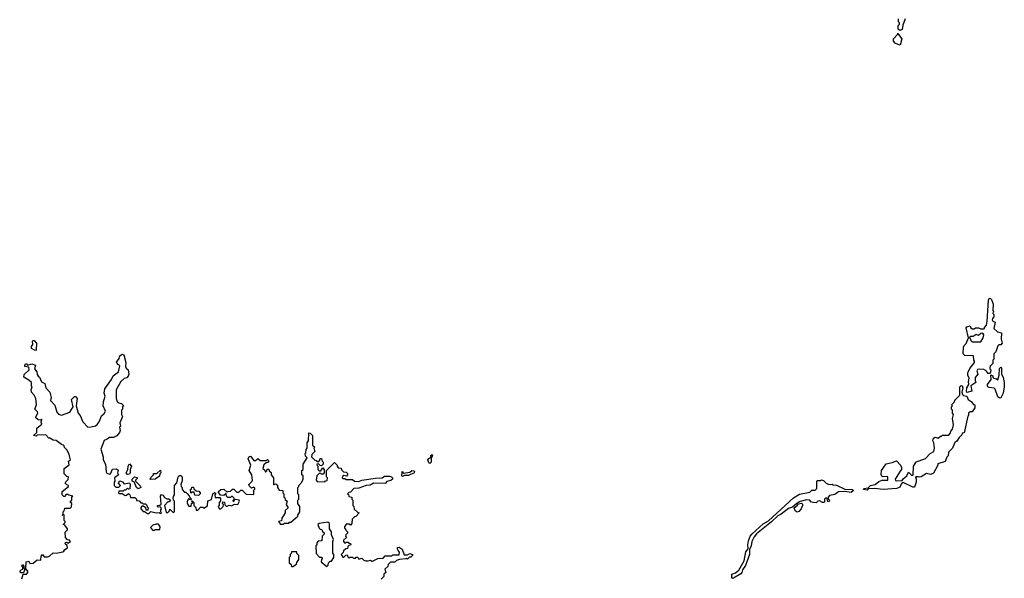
# Model space of a CAD drawing. Extents: x 2604950 to 2749250, y 940531 to 1028284.
# Tile 151 of 220: x 2671910 to 2681188, y 993649 to 998916. Entities that reach past the tile are written whole.
import ezdxf

# ---------------------------------------------------------------- set-up
doc = ezdxf.new("R2010")
doc.units = 0

msp = doc.modelspace()

# ---------------------------------------------------------------- linework, layer by layer
at = {"layer": '0CON05XD'}
for points in [[(2680253.8, 998925), (2680232.5, 998865), (2680225, 998823.3), (2680203.3, 998813.3), (2680186.7, 998826.7), (2680187.5, 998862.5), (2680200, 998875), (2680200, 998885), (2680190, 998895), (2680190, 998925)], [(2680205, 998677.5), (2680161.7, 998691.7), (2680143.3, 998715), (2680143, 998737), (2680180, 998775), (2680185, 998790), (2680190, 998775), (2680222.5, 998735), (2680205, 998677.5)], [(2680835, 995402.5), (2680830, 995415), (2680833.9, 995446.1), (2680852.5, 995475), (2680848.8, 995505), (2680857.5, 995535), (2680842.5, 995565), (2680843.6, 995586.4), (2680863, 995627), (2680907, 995683), (2680907.5, 995695), (2680900, 995705), (2680898.3, 995748.3), (2680815, 995750), (2680800, 995765), (2680803, 995827), (2680810, 995845), (2680827, 995863), (2680850, 995915), (2680828.3, 996011.7), (2680835, 996020), (2680865, 996030), (2680871.7, 996011.7), (2680885, 996000), (2680905, 996000), (2680915, 996010), (2680945, 996010), (2680965, 996000), (2680995, 996000), (2681000, 996005), (2681000, 996015), (2681020, 996035), (2681026.7, 996075), (2681037, 996273), (2681043.6, 996286.4), (2681055, 996290), (2681068.3, 996278.3), (2681083.8, 996235), (2681080, 996175), (2681090, 996165), (2681081.7, 996158.3), (2681080, 996145), (2681090, 996135), (2681090, 996115), (2681075, 996100), (2681073.3, 996085), (2681080, 996075), (2681100, 996065), (2681090, 996005), (2681123, 995973), (2681160, 995965), (2681157.5, 995905), (2681167.5, 995865), (2681155, 995850), (2681135, 995850), (2681125, 995840), (2681107.5, 995785), (2681090, 995765), (2681090, 995715), (2681080, 995705), (2681080, 995675), (2681055, 995650), (2681050, 995635), (2681050, 995625), (2681060, 995615), (2681058.3, 995591.7), (2681048.3, 995581.7), (2681035, 995580), (2681016.7, 995606.7), (2680995, 995617.5), (2680955, 995621.2), (2680933.6, 995616.4), (2680930, 995605), (2680937.5, 995575), (2680913.8, 995543.8), (2680912.5, 995515), (2680920, 995495), (2680873.3, 995465), (2680880, 995415), (2680835, 995402.5)], [(2680965, 995877.5), (2680988.8, 995915), (2680993.8, 995945), (2680985, 995960), (2680965, 995956.2), (2680945, 995940), (2680923.6, 995946.4), (2680895, 995930), (2680865, 995930), (2680860, 995925), (2680871.7, 995891.7), (2680885, 995880), (2680965, 995877.5)], [(2672055, 995797.5), (2672020, 995815), (2672020, 995835), (2672033.3, 995855), (2672030, 995885), (2672035, 995890), (2672045, 995890), (2672067, 995867), (2672065, 995800), (2672055, 995797.5)], [(2671930, 993645), (2671941.7, 993688.3), (2671975, 993687.5), (2671987.5, 993705), (2671987, 993717), (2671968.3, 993738.3), (2671970, 993805), (2671995, 993810), (2672005, 993790), (2672037, 993793), (2672075, 993822.5), (2672108.3, 993821.7), (2672113, 993857), (2672125, 993872.5), (2672141.2, 993851.2), (2672175, 993852.5), (2672195, 993860), (2672225, 993890), (2672255, 993887.5), (2672315, 993897.5), (2672326.4, 993903.6), (2672335, 993920), (2672360, 993935), (2672357, 993957), (2672340, 993975), (2672341.7, 993988.3), (2672355, 993990), (2672365, 993980), (2672390, 993995), (2672378.3, 994008.3), (2672361.7, 994011.7), (2672343, 994033), (2672340, 994085), (2672360, 994105), (2672360, 994115), (2672335, 994150), (2672320, 994155), (2672340, 994175), (2672340, 994185), (2672330, 994195), (2672328.3, 994248.3), (2672320, 994250), (2672315, 994240), (2672310, 994245), (2672320, 994250), (2672320, 994275), (2672330, 994285), (2672335, 994310), (2672385, 994310), (2672397, 994323), (2672400, 994355), (2672390, 994365), (2672390, 994375), (2672400, 994385), (2672402.5, 994417.5), (2672410, 994425), (2672373, 994433), (2672365, 994440), (2672345, 994440), (2672338.3, 994421.7), (2672325, 994420), (2672310, 994435), (2672311.7, 994468.3), (2672370, 994515), (2672370, 994525), (2672355, 994530), (2672340, 994545), (2672345, 994560), (2672368.3, 994581.7), (2672370, 994605), (2672355, 994610), (2672330, 994635), (2672330, 994685), (2672375, 994720), (2672370, 994755), (2672390, 994765), (2672377.5, 994815), (2672356.7, 994856.7), (2672331.7, 994881.7), (2672328.3, 994898.3), (2672320, 994905), (2672305, 994910), (2672255, 994950), (2672225, 994952.5), (2672195, 994970), (2672185, 994970), (2672155, 995002.5), (2672075, 995000), (2672065, 994990), (2672040, 994995), (2672070, 995025), (2672070, 995065), (2672118.3, 995101.7), (2672113.3, 995116.7), (2672120, 995145), (2672115, 995150), (2672105, 995140), (2672083, 995143), (2672060, 995165), (2672082.5, 995205), (2672078.3, 995218.3), (2672052.5, 995245), (2672067.5, 995285), (2672062.5, 995345), (2672047.5, 995375), (2672020, 995405), (2672017.5, 995425), (2672027.5, 995455), (2672020, 995465), (2672020, 995495), (2671996.7, 995516.7), (2671947.5, 995545), (2671950.7, 995569.3), (2672000, 995615), (2671995, 995640), (2671960, 995645), (2671957.5, 995655), (2671965, 995670), (2671975, 995670), (2671985, 995660), (2672025, 995670), (2672058.3, 995658.3), (2672050, 995625), (2672072.5, 995595), (2672075, 995570), (2672083.6, 995553.6), (2672097.5, 995545), (2672115, 995502.5), (2672147.5, 995485), (2672157.5, 995445), (2672193.6, 995403.6), (2672207.5, 995355), (2672200, 995325), (2672240.7, 995280.7), (2672260, 995215), (2672275, 995197.5), (2672305, 995186.7), (2672383, 995217), (2672412.5, 995265), (2672397.5, 995335), (2672425, 995362.5), (2672435, 995362.5), (2672452.5, 995345), (2672442.5, 995275), (2672462.5, 995205), (2672480, 995185), (2672503.9, 995123.9), (2672553, 995073), (2672583.3, 995076.7), (2672625, 995087.5), (2672639.3, 995100.7), (2672660, 995125), (2672679.3, 995180.7), (2672706.4, 995203.6), (2672720, 995225), (2672697.5, 995275), (2672698.3, 995311.7), (2672716.2, 995365), (2672707.5, 995395), (2672712.5, 995435), (2672775.7, 995524.3), (2672790.6, 995559.4), (2672841.2, 995595), (2672853, 995653), (2672845, 995662.5), (2672833.6, 995663.6), (2672823.6, 995686.4), (2672847, 995723), (2672853.6, 995746.4), (2672875, 995762.5), (2672890, 995755), (2672910, 995685), (2672906.7, 995645), (2672912, 995632), (2672932.5, 995615), (2672938.8, 995575), (2672933.3, 995555), (2672919.3, 995540.7), (2672895, 995532.5), (2672862.5, 995505), (2672820, 995425), (2672817.5, 995345), (2672830, 995315), (2672845, 995302.5), (2672868.3, 995298.3), (2672890, 995275), (2672880, 995265), (2672880, 995245), (2672870, 995235), (2672870, 995195), (2672877.5, 995175), (2672852.5, 995115), (2672860, 995085), (2672850, 995075), (2672856.4, 995043.6), (2672850, 995025), (2672825, 994992.5), (2672793, 994977), (2672755, 994977.5), (2672735, 994960), (2672705, 994950), (2672673.9, 994866.1), (2672697.5, 994795), (2672697.5, 994765), (2672717.5, 994725), (2672723.6, 994653.6), (2672731.7, 994641.7), (2672750, 994635)], [(2681145, 995347.5), (2681125, 995360), (2681101.7, 995431.7), (2681093, 995443), (2681045, 995447.5), (2681033.6, 995453.6), (2681030, 995465), (2681030, 995475), (2681063.3, 995525), (2681061.7, 995568.3), (2681078.3, 995558.3), (2681080, 995545), (2681090, 995535), (2681115, 995530), (2681125, 995520), (2681140, 995565), (2681143, 995627), (2681155, 995640), (2681160, 995635), (2681160, 995575), (2681177, 995547), (2681187.5, 995495), (2681187.5, 995455), (2681176.7, 995395), (2681155, 995350), (2681145, 995347.5)], [(2679895, 994481.4), (2679860, 994485), (2679863.3, 994495), (2679905, 994502.5), (2679926.7, 994525), (2679970, 994535), (2680005, 994563.3), (2680037, 994573), (2680090, 994575), (2680090, 994605), (2680085, 994610), (2680045, 994607.5), (2680033.3, 994613.3), (2680027, 994627), (2680030, 994665), (2680075, 994730), (2680129.3, 994740.7), (2680173, 994757), (2680210, 994715), (2680220, 994695), (2680220, 994675), (2680205, 994660), (2680160, 994585), (2680161.7, 994571.7), (2680168.3, 994568.3), (2680225, 994570), (2680238.3, 994591.7), (2680270, 994615), (2680285, 994650), (2680313, 994623), (2680327.5, 994622.5), (2680332.5, 994705), (2680350, 994735), (2680350, 994745), (2680445, 994780), (2680490, 994825), (2680522.5, 994845), (2680531.2, 994875), (2680523.3, 994925), (2680513.6, 994946.4), (2680520.7, 994969.3), (2680535, 994980), (2680565, 994970), (2680585, 994990), (2680595, 994990), (2680605, 995000), (2680665, 995000), (2680677, 995013), (2680683, 995037), (2680700, 995055), (2680707.5, 995095), (2680700, 995155), (2680710, 995195), (2680700, 995205), (2680700, 995235), (2680690, 995245), (2680690, 995265), (2680700, 995275), (2680690, 995285), (2680718.3, 995311.7), (2680721.7, 995328.3), (2680770, 995375), (2680767.5, 995435), (2680770, 995455), (2680781.7, 995468.3), (2680790, 995465), (2680796.7, 995445), (2680787.5, 995405), (2680793.3, 995383.3), (2680803.8, 995373.8), (2680835, 995367.5), (2680847.5, 995335), (2680876.4, 995316.4), (2680898.3, 995288.3), (2680910, 995285), (2680910, 995255), (2680885, 995220), (2680865, 995220), (2680850, 995205), (2680850, 995185), (2680843, 995177), (2680808.3, 995021.7), (2680791.7, 995018.3), (2680788.3, 995001.7), (2680761.7, 994978.3), (2680739.3, 994940.7), (2680721.7, 994928.3), (2680700, 994875), (2680663, 994837), (2680657.5, 994805), (2680645, 994790), (2680629.3, 994750.7), (2680561.7, 994728.3), (2680560, 994715), (2680519.3, 994640.7), (2680495, 994627.5), (2680455, 994637.5), (2680405, 994607.5), (2680385, 994602.5), (2680375, 994607.5), (2680350, 994605), (2680357.5, 994585), (2680357, 994557), (2680341.7, 994508.3), (2680325, 994510), (2680235, 994552.5), (2680225, 994550), (2680215, 994537.5), (2680201.7, 994508.3), (2680175, 994496.2), (2680045, 994488), (2679965, 994495.6), (2679908.3, 994491.7), (2679895, 994481.4)], [(2672750, 994635), (2672766.7, 994633.3), (2672783, 994677), (2672821.7, 994681.7), (2672838.3, 994668.3), (2672832.5, 994645), (2672840, 994625), (2672803, 994597), (2672807.5, 994565), (2672800, 994555), (2672800, 994525), (2672815, 994510), (2672845, 994510), (2672860, 994525), (2672842.5, 994545), (2672843, 994557), (2672855, 994567.5), (2672878.3, 994558.3), (2672895, 994540), (2672945, 994550), (2672952.5, 994535), (2672948.3, 994491.7), (2672935, 994490), (2672925, 994500), (2672908.3, 994481.7), (2672895, 994480), (2672885, 994470), (2672845, 994470), (2672840, 994455), (2672845, 994450), (2672875, 994450), (2672905, 994430), (2672917, 994433), (2672935, 994450), (2672947, 994437), (2672955, 994410), (2672995, 994410), (2673010, 994395), (2673011.7, 994381.7), (2673035, 994380), (2673051.7, 994361.7), (2673065, 994360), (2673075, 994350), (2673095, 994350), (2673108.3, 994338.3), (2673111.7, 994321.7), (2673120, 994315), (2673118.3, 994291.7), (2673101.7, 994291.7), (2673098.3, 994318.3), (2673085, 994320), (2673075, 994330), (2673061.7, 994328.3), (2673051.7, 994318.3), (2673050, 994305), (2673075, 994280), (2673085, 994280), (2673115, 994260), (2673128.3, 994261.7), (2673145, 994280), (2673195, 994267.5), (2673225, 994270), (2673235, 994260), (2673246.1, 994263.9), (2673240, 994275), (2673240, 994295), (2673246.7, 994305), (2673242.5, 994315), (2673235, 994322.5), (2673215, 994320), (2673210, 994325), (2673210, 994335), (2673231.7, 994338.3), (2673241.7, 994348.3), (2673237.5, 994425), (2673245, 994440), (2673263, 994433), (2673275, 994412.5), (2673295, 994400), (2673315, 994400), (2673330, 994385), (2673318.3, 994371.7), (2673305, 994370), (2673273, 994337), (2673290.7, 994270.7), (2673305, 994270), (2673320, 994285), (2673325, 994300), (2673355, 994270), (2673370, 994275), (2673370, 994375), (2673360, 994385), (2673357.5, 994405), (2673358.3, 994421.7), (2673370, 994435), (2673370, 994525), (2673391.7, 994548.3), (2673403, 994607), (2673415, 994620), (2673428.3, 994618.3), (2673440, 994605), (2673441.7, 994568.3), (2673427.5, 994535), (2673430, 994515), (2673440, 994505), (2673440, 994485), (2673461.7, 994461.7), (2673475, 994460), (2673488.3, 994448.3), (2673508.3, 994428.3), (2673511.7, 994411.7), (2673530, 994395), (2673515, 994390), (2673501.7, 994398.3), (2673487.5, 994375), (2673488.3, 994358.3), (2673505, 994330), (2673525, 994330), (2673530, 994355), (2673540, 994365), (2673530, 994375), (2673535, 994380), (2673550, 994365), (2673550, 994335), (2673568.3, 994318.3), (2673571.7, 994291.7), (2673588.3, 994291.7), (2673615, 994320), (2673635, 994320), (2673645, 994310), (2673678.3, 994331.7), (2673681.7, 994378.3), (2673718.3, 994391.7), (2673730, 994445), (2673745, 994457.5), (2673757.5, 994447.5), (2673750, 994435), (2673751.7, 994411.7), (2673795, 994410), (2673801.7, 994401.7), (2673801.7, 994378.3), (2673790, 994365), (2673788.3, 994338.3), (2673780, 994325), (2673793.3, 994305), (2673805, 994303.3), (2673827.5, 994325), (2673830, 994345), (2673820, 994355), (2673825, 994370), (2673838.3, 994368.3), (2673841.7, 994341.7), (2673855, 994330), (2673865, 994330), (2673882.5, 994337.5), (2673905, 994333.3), (2673935, 994347.5), (2673963.9, 994346.1), (2673980, 994375), (2673976.7, 994386.7), (2673945, 994392.5), (2673930, 994390), (2673925, 994370), (2673920, 994385), (2673930, 994390), (2673930, 994405), (2673915, 994420), (2673905, 994420), (2673895, 994410), (2673871.7, 994411.7), (2673860, 994425), (2673855, 994450), (2673835, 994430), (2673801.7, 994431.7), (2673780, 994465), (2673805, 994487.5), (2673835, 994490), (2673865, 994460), (2673872.5, 994467.5), (2673895, 994470), (2673915, 994490), (2673928.3, 994488.3), (2673955, 994460), (2673975, 994462.5), (2673995, 994480), (2674005, 994480), (2674045, 994442.5), (2674115, 994440), (2674117.5, 994467.5), (2674110, 994475), (2674125, 994490), (2674125, 994500), (2674115, 994507.5), (2674095, 994500), (2674076.4, 994516.4), (2674070, 994535), (2674100, 994565), (2674102.5, 994575), (2674096.7, 994625), (2674072.5, 994665), (2674087.5, 994715), (2674063.3, 994775), (2674073.6, 994796.4), (2674085, 994800), (2674115, 994760), (2674135, 994760), (2674155, 994780), (2674175, 994760), (2674235, 994760), (2674245, 994770), (2674258.3, 994758.3), (2674248.3, 994741.7), (2674231.7, 994738.3), (2674211.7, 994718.3), (2674200, 994685), (2674218.3, 994668.3), (2674225, 994650), (2674238.3, 994661.7), (2674241.7, 994678.3), (2674258.3, 994678.3), (2674261.7, 994661.7), (2674278.3, 994648.3), (2674280, 994625), (2674300, 994595), (2674300, 994535), (2674305, 994530), (2674311.7, 994538.3), (2674325, 994540), (2674338.3, 994528.3), (2674340, 994505), (2674355, 994480), (2674388.3, 994478.3), (2674390, 994455), (2674400, 994445), (2674400, 994415), (2674408.3, 994408.3), (2674411.7, 994391.7), (2674430, 994375), (2674420, 994345), (2674440, 994315), (2674411.7, 994288.3), (2674410, 994265), (2674380, 994215), (2674378.3, 994191.7), (2674350, 994185), (2674358.3, 994178.3), (2674360, 994165), (2674365, 994160), (2674395, 994160), (2674405, 994170), (2674445, 994170), (2674451.7, 994178.3), (2674465, 994180), (2674530, 994235), (2674530, 994245), (2674550, 994275), (2674550, 994325), (2674530, 994355), (2674530, 994385), (2674540, 994395), (2674540, 994435), (2674530, 994445), (2674530, 994505), (2674540, 994515), (2674540, 994525), (2674570, 994555), (2674580, 994585), (2674580, 994615), (2674570, 994625), (2674570, 994665), (2674580, 994675), (2674580, 994725), (2674620, 994785), (2674601.7, 994801.7), (2674600, 994825), (2674607, 994833), (2674610, 994865), (2674620, 994875), (2674620, 994925), (2674630, 994945), (2674635, 995020), (2674648.3, 995018.3), (2674670, 994995), (2674670, 994905), (2674690, 994885), (2674680, 994875), (2674690, 994845), (2674663, 994817), (2674660, 994795), (2674691.7, 994761.7), (2674705, 994760), (2674715, 994750), (2674728.3, 994751.7), (2674738.3, 994761.7), (2674741.7, 994778.3), (2674755, 994780), (2674760, 994755), (2674770, 994745), (2674770, 994725), (2674755, 994710), (2674741.7, 994711.7), (2674725, 994730), (2674710, 994725), (2674711.7, 994711.7), (2674720, 994705), (2674720, 994675), (2674731.7, 994661.7), (2674748.3, 994661.7), (2674765, 994690), (2674780, 994675), (2674780, 994645), (2674768.3, 994631.7), (2674755, 994630), (2674748.3, 994638.3), (2674735, 994640), (2674710, 994615), (2674702.5, 994575), (2674711.7, 994561.7), (2674785, 994560), (2674791.7, 994568.3), (2674808.3, 994571.7), (2674810, 994595), (2674800, 994605), (2674800, 994665), (2674875, 994740), (2674900, 994715), (2674900, 994705), (2674911.7, 994691.7), (2674938.3, 994688.3), (2674941.7, 994671.7), (2674961.7, 994651.7), (2674985, 994650), (2674998.3, 994638.3), (2675000, 994625), (2674988.3, 994611.7), (2674965, 994620), (2674951.7, 994608.3), (2674950, 994595), (2674955, 994590), (2674975, 994590), (2674985, 994580), (2675045, 994580), (2675063.9, 994563.9), (2675105, 994563.3), (2675135, 994573.3), (2675264.1, 994594.1), (2675325, 994597.5), (2675348, 994612), (2675395, 994611.9), (2675413.3, 994605), (2675421.2, 994595), (2675421.2, 994585), (2675408.1, 994571.9), (2675369.3, 994560.7), (2675355, 994543.3), (2675245, 994546), (2675213.2, 994526.8), (2675175, 994523.8), (2675105, 994500), (2675060, 994495), (2675028.3, 994461.7), (2675011.7, 994458.3), (2675000, 994445), (2675008.3, 994438.3), (2675011.7, 994421.7), (2675040, 994415), (2675040, 994395), (2675050, 994385), (2675050, 994335), (2675060, 994325), (2675061.7, 994301.7), (2675091.7, 994271.7), (2675110, 994265), (2675078.3, 994231.7), (2675065, 994230), (2675041.7, 994208.3), (2675040, 994165), (2675028.3, 994151.7), (2675015, 994160), (2674985, 994160), (2674970, 994135), (2674971.7, 994121.7), (2674978.3, 994118.3), (2674981.7, 994101.7), (2674998.3, 994088.3), (2675000, 994075), (2674981.7, 994058.3), (2674980, 994045), (2674990, 994035), (2674961.7, 994008.3), (2674960, 993995), (2674975, 993980), (2674985, 993990), (2675005, 993990), (2675011.7, 993981.7), (2675028.3, 993978.3), (2675030, 993965), (2675011.7, 993958.3), (2675001.7, 993948.3), (2674998.3, 993931.7), (2674981.7, 993928.3), (2674961.7, 993908.3), (2674958.3, 993891.7), (2674940, 993875), (2674955, 993850), (2674965, 993850), (2674981.7, 993868.3), (2674995, 993870), (2675001.7, 993851.7), (2675015, 993840), (2675025, 993850), (2675045, 993850), (2675055, 993840), (2675075, 993840), (2675081.7, 993848.3), (2675095, 993850), (2675105, 993830), (2675135, 993840), (2675151.7, 993821.7), (2675173, 993813), (2675195, 993812.5), (2675215, 993820), (2675225, 993810), (2675235, 993810), (2675283, 993837), (2675335, 993840), (2675355, 993860), (2675415, 993860), (2675425, 993870), (2675485, 993870), (2675490, 993895), (2675475, 993910), (2675470, 993925), (2675471.2, 993938.8), (2675485, 993943.3), (2675512.5, 993925), (2675531.7, 993871.7), (2675565, 993870), (2675585, 993882.5), (2675610, 993875), (2675610, 993865), (2675595, 993850), (2675581.7, 993848.3), (2675565, 993830), (2675555, 993840), (2675547.5, 993832.5), (2675490, 993825)], [(2675775, 994732.5), (2675765, 994737.5), (2675757.1, 994765), (2675765, 994779.2), (2675782.5, 994787.5), (2675783.2, 994806.8), (2675795, 994816.2), (2675801.2, 994805), (2675787, 994783), (2675786.1, 994743.9), (2675775, 994732.5)], [(2672925, 994627.5), (2672912.5, 994645), (2672930, 994675), (2672932.5, 994705), (2672945, 994727.5), (2672962.5, 994705), (2672950, 994675), (2672952.5, 994645), (2672945, 994630), (2672925, 994627.5)], [(2673145, 994580), (2673140, 994585), (2673145, 994600), (2673170, 994625), (2673171.7, 994638.3), (2673201.7, 994638.3), (2673237.5, 994667.5), (2673240, 994645), (2673230, 994635), (2673227, 994613), (2673185, 994582.5), (2673145, 994580)], [(2675515, 994610), (2675511.2, 994615), (2675515, 994656.7), (2675525, 994640), (2675585, 994648.8), (2675605, 994664.2), (2675622.5, 994662.5), (2675631.2, 994655), (2675626.6, 994643.4), (2675575, 994618.6), (2675535, 994620), (2675525, 994613.3), (2675515, 994610)], [(2673025, 994492.5), (2673010, 994505), (2672988.3, 994558.3), (2672970, 994565), (2672970, 994585), (2672992.5, 994607.5), (2673018.3, 994598.3), (2673018.3, 994591.7), (2673000, 994575), (2673000, 994565), (2673047, 994517), (2673050, 994505), (2673025, 994492.5)], [(2678635, 993650.6), (2678621.2, 993651.2), (2678620.8, 993689.2), (2678655, 993701.4), (2678687.5, 993725), (2678735.7, 993814.3), (2678752.5, 993897.5), (2678773.8, 993926.2), (2678771.1, 993965), (2678777.3, 994002.7), (2678792.9, 994047.1), (2678810.3, 994069.7), (2678916.6, 994163.4), (2678965, 994191.2), (2679201.7, 994408.3), (2679258.3, 994441.7), (2679355, 994462.5), (2679375, 994480), (2679405, 994480), (2679420, 994495), (2679420, 994565), (2679425, 994570), (2679455, 994570), (2679465, 994577.5), (2679485, 994570), (2679510, 994545), (2679533, 994533), (2679565, 994537.5), (2679575, 994530), (2679607, 994527), (2679685, 994490), (2679755, 994488), (2679765.8, 994475.8), (2679745, 994459.4), (2679685, 994466.2), (2679625, 994463.8), (2679590, 994440), (2679540.2, 994429.8), (2679526.7, 994415), (2679528.3, 994398.3), (2679540, 994385), (2679535, 994370), (2679523.6, 994373.6), (2679518.3, 994398.3), (2679505, 994406.7), (2679492.5, 994395), (2679491.7, 994368.3), (2679485, 994362.5), (2679475, 994362.5), (2679445, 994380), (2679430, 994375), (2679415, 994360), (2679385, 994362.5), (2679365, 994370), (2679355, 994387.5), (2679325, 994390), (2679265, 994372.5), (2679233.3, 994355), (2679191.2, 994318.8), (2679155, 994305.8), (2679086.2, 994253.8), (2679052.4, 994237.6), (2678995, 994181.9), (2678852.4, 994067.6), (2678830.4, 994039.6), (2678808.1, 993995), (2678803.5, 993955), (2678788, 993922), (2678785.4, 993874.6), (2678749.4, 993770.6), (2678722.1, 993727.9), (2678715.8, 993705), (2678705, 993690.6), (2678635, 993650.6)], [(2673595, 994430), (2673561.7, 994431.7), (2673555, 994460), (2673535, 994460), (2673521.7, 994451.7), (2673520, 994485), (2673528.3, 994491.7), (2673531.7, 994508.3), (2673548.3, 994508.3), (2673551.7, 994491.7), (2673572.5, 994472.5), (2673599.3, 994469.3), (2673610, 994455), (2673610, 994445), (2673595, 994430)], [(2679235, 994273.3), (2679215.9, 994285.9), (2679207.5, 994315), (2679236.7, 994335), (2679247.5, 994352.5), (2679277, 994357), (2679287, 994347), (2679287, 994337), (2679273.3, 994305), (2679250.5, 994279.5), (2679235, 994273.3)], [(2674805, 993760), (2674817, 993773), (2674820, 993795), (2674835, 993810), (2674848.3, 993811.7), (2674870, 993845), (2674870, 993875), (2674860, 993885), (2674860, 993995), (2674867.5, 994015), (2674848.3, 994058.3), (2674847, 994087), (2674830, 994115), (2674830, 994165), (2674815, 994180), (2674733, 994167), (2674720, 994155), (2674731.7, 994121.7), (2674741.7, 994111.7), (2674758.3, 994108.3), (2674761.7, 994091.7), (2674778.3, 994078.3), (2674780, 994065), (2674760, 994045), (2674758.3, 994001.7), (2674721.7, 993998.3), (2674710, 993985), (2674708.3, 993961.7), (2674700, 993955), (2674703, 993883), (2674735, 993850), (2674758.3, 993848.3), (2674760, 993835), (2674753, 993827), (2674750, 993805), (2674805, 993760)], [(2673175, 994100), (2673185, 994110), (2673230, 994110), (2673232.5, 994135), (2673218.3, 994158.3), (2673195, 994160), (2673165, 994150), (2673141.7, 994128.3), (2673161.7, 994101.7), (2673175, 994100)], [(2674485, 993760), (2674518.3, 993781.7), (2674521.7, 993798.3), (2674540, 993825), (2674540, 993865), (2674521.7, 993881.7), (2674520, 993900), (2674471.7, 993898.3), (2674468.3, 993881.7), (2674460, 993875), (2674460, 993855), (2674450, 993845), (2674450, 993795), (2674468.3, 993778.3), (2674471.7, 993761.7), (2674485, 993760)], [(2675490, 993825), (2675461.7, 993818.3), (2675445, 993800), (2675405, 993800), (2675381.7, 993778.3), (2675378.3, 993761.7), (2675350, 993735), (2675360, 993705), (2675341.7, 993688.3), (2675340, 993665), (2675315, 993640)], [(2671945, 993700), (2671925, 993700), (2671910, 993715), (2671925, 993730), (2671940, 993735), (2671940, 993755), (2671930, 993765), (2671935, 993780), (2671950, 993765), (2671950, 993745), (2671960, 993735), (2671945, 993700)]]:
    msp.add_lwpolyline(points, dxfattribs=at)

doc.saveas('drawing.dxf')
